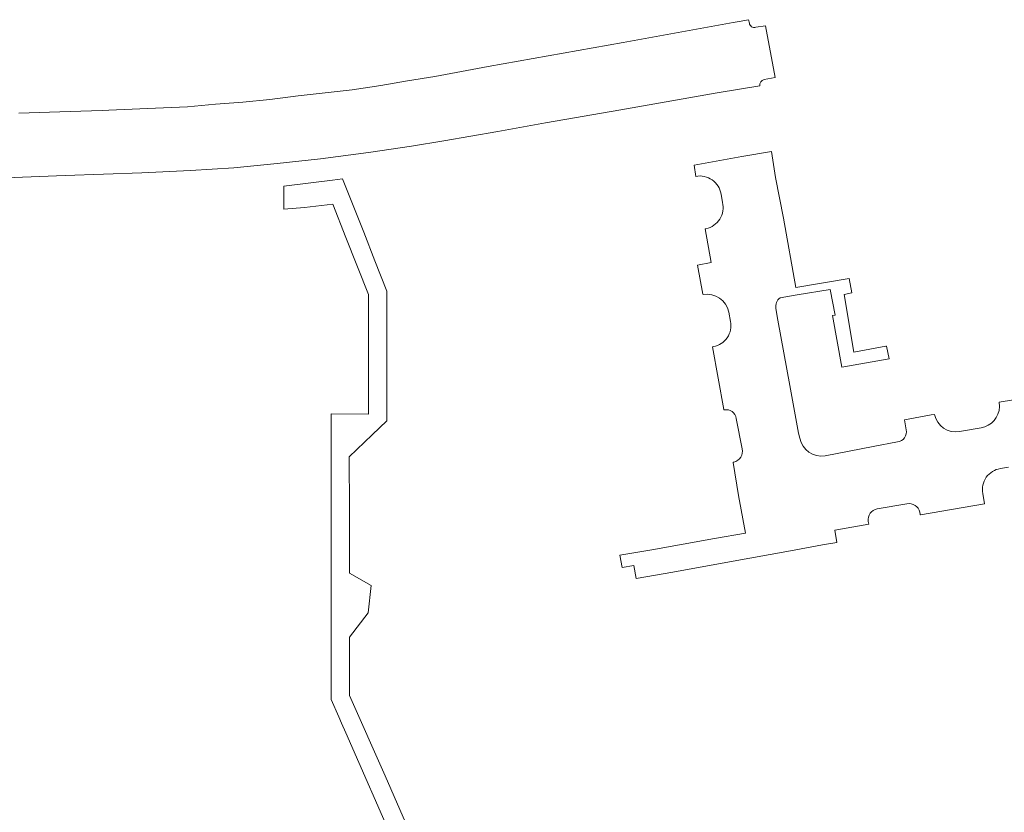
# Model space of a CAD drawing. Header units: metres. Extents: x 97476 to 98458, y 435938 to 436449.
# Tile 48 of 52: x 98220 to 98311, y 436364 to 436437. Entities that reach past the tile are written whole.
import ezdxf

# ---------------------------------------------------------------- set-up
doc = ezdxf.new("R2010")
doc.units = ezdxf.units.M
doc.layers.add('B-WE-VH-VERHARDING_BETONSTRAATSTEEN-GV', color=252, linetype='Continuous', lineweight=18)
doc.layers.add('B-WE-VH-VERHARDING_TEGEL-GV', color=252, linetype='Continuous', lineweight=18)

msp = doc.modelspace()

# ---------------------------------------------------------------- linework, layer by layer
at = {"layer": 'B-WE-VH-VERHARDING_BETONSTRAATSTEEN-GV'}
for points in [[(98287.113, 436436.445), (98287.03, 436436.752), (98286.153, 436436.578), (98285.621, 436436.48), (98275.486, 436434.649), (98263.077, 436432.446), (98258.165, 436431.535), (98255.657, 436431.118), (98253.183, 436430.705), (98250.56, 436430.31), (98248.087, 436430.018), (98245.585, 436429.736), (98242.988, 436429.412), (98240.489, 436429.174), (98237.976, 436428.975), (98235.423, 436428.749), (98232.477, 436428.619), (98228.162, 436428.432), (98227.569, 436428.386), (98224.627, 436428.297), (98219.881, 436428.151)], [(98288.466, 436431.244), (98289.48, 436431.425), (98288.598, 436436.199), (98287.692, 436436.062)], [(98218.153, 436422.118), (98218.674, 436422.222), (98224.158, 436422.407), (98231.198, 436422.656), (98235.685, 436422.869), (98239.663, 436423.141), (98243.656, 436423.516), (98247.655, 436423.967), (98252.069, 436424.54), (98256.025, 436425.127), (98259.007, 436425.625), (98263.952, 436426.482), (98268.347, 436427.264), (98275.28, 436428.457), (98281.019, 436429.464), (98284.155, 436430.013), (98288.069, 436430.676)], [(98289.939, 436411.174), (98291.495, 436411.434), (98294.543, 436411.944), (98295.003, 436409.573), (98294.748, 436409.531), (98295.625, 436404.792), (98299.963, 436405.569), (98299.716, 436406.729), (98299.67, 436406.72), (98296.73, 436406.18), (98295.83, 436411.49), (98296.533, 436411.617), (98296.29, 436412.954), (98291.379, 436412.128), (98290.246, 436418.507), (98289.517, 436422.236), (98289.132, 436424.636), (98286.425, 436424.161), (98282.012, 436423.366), (98282.176, 436422.343)], [(98284.497, 436420.71), (98284.638, 436419.951)], [(98283.114, 436417.531), (98283.04, 436417.518), (98283.596, 436414.425), (98282.326, 436414.185), (98282.839, 436411.5), (98282.874, 436411.48)], [(98291.749, 436398.257), (98291.632, 436398.735), (98290.829, 436403.096), (98289.735, 436409.124), (98289.553, 436410.201)], [(98285.214, 436409.854), (98285.366, 436408.992)], [(98283.793, 436406.681), (98283.712, 436406.667), (98284.751, 436400.889), (98284.794, 436400.86)], [(98314.46, 436402.12), (98314.419, 436402.289), (98310.09, 436401.566), (98310.132, 436401.164)], [(98285.902, 436400.076), (98286.43, 436397.268)], [(98304.135, 436400.452), (98303.819, 436400.395), (98301.393, 436399.935), (98301.539, 436399.031)], [(98308.428, 436399.215), (98306.448, 436398.864)], [(98300.737, 436397.913), (98298.494, 436397.481), (98294.072, 436396.647)], [(98285.686, 436396.069), (98285.607, 436396.055), (98285.612, 436396.027), (98286.114, 436392.977), (98286.755, 436389.52), (98283.911, 436389.032), (98278.134, 436388.001), (98275.193, 436387.5), (98275.391, 436386.37), (98276.466, 436386.551), (98276.697, 436385.348), (98280.079, 436385.95), (98285.285, 436386.889), (98290.905, 436387.908), (98293.847, 436388.442), (98295.158, 436388.68), (98294.972, 436389.785), (98298.096, 436390.343), (98298.05, 436390.608)], [(98310.206, 436395.466), (98310.953, 436395.602)], [(98302.789, 436391.445), (98302.81, 436391.25), (98302.855, 436391.196), (98308.737, 436392.229), (98308.577, 436393.171)], [(98298.871, 436391.755), (98301.601, 436392.237)]]:
    msp.add_lwpolyline(points, dxfattribs=at)
for points in [[(98287.31, 436436.111, -0.231304), (98287.113, 436436.445)], [(98287.692, 436436.062, -0.232519), (98287.31, 436436.111)], [(98288.069, 436430.676, -0.389072), (98288.466, 436431.244)], [(98282.176, 436422.343, -0.422704), (98284.497, 436420.71)], [(98284.638, 436419.951, -0.424908), (98283.114, 436417.531)], [(98282.874, 436411.48, -0.397742), (98285.214, 436409.854)], [(98289.553, 436410.201, -0.294231), (98289.939, 436411.174)], [(98285.366, 436408.992, -0.42851), (98283.793, 436406.681)], [(98284.794, 436400.86, -0.431662), (98285.902, 436400.076)], [(98310.132, 436401.164, -0.349192), (98308.428, 436399.215)], [(98306.448, 436398.864, -0.400523), (98304.135, 436400.452)], [(98301.539, 436399.031, -0.435265), (98300.737, 436397.913)], [(98294.072, 436396.647, -0.40433), (98291.749, 436398.257)], [(98286.43, 436397.268, -0.428711), (98285.686, 436396.069)], [(98308.577, 436393.171, -0.420091), (98310.206, 436395.466)], [(98301.601, 436392.237, -0.401242), (98302.789, 436391.445)], [(98298.05, 436390.608, -0.41256), (98298.871, 436391.755)]]:
    msp.add_lwpolyline(points, format="xyb", dxfattribs=at)
at = {"layer": 'B-WE-VH-VERHARDING_TEGEL-GV'}
msp.add_lwpolyline([(98257.647, 436357.908), (98253.584, 436367.196), (98250.319, 436374.601), (98250.324, 436376.465), (98250.312, 436379.964), (98252.035, 436382.203), (98252.316, 436384.712), (98250.327, 436385.851), (98250.321, 436391.629), (98250.297, 436396.554), (98252.398, 436398.571), (98253.755, 436399.86), (98253.74, 436405.769), (98253.742, 436411.793), (98252.647, 436414.576), (98251.623, 436417.212), (98249.67, 436422.112), (98248.75, 436421.986), (98244.259, 436421.45), (98244.28, 436419.319), (98246.182, 436419.483), (98248.773, 436419.783), (98249.988, 436416.722), (98252.064, 436411.466), (98252.055, 436407.667), (98252.051, 436405.835), (98252.067, 436400.467), (98248.613, 436400.49), (98248.621, 436392.671), (98248.634, 436379.761), (98248.626, 436374.224), (98249.324, 436372.635), (98249.582, 436372.046), (98249.978, 436371.145), (98254.545, 436360.745)], dxfattribs=at)

doc.saveas('drawing.dxf')
